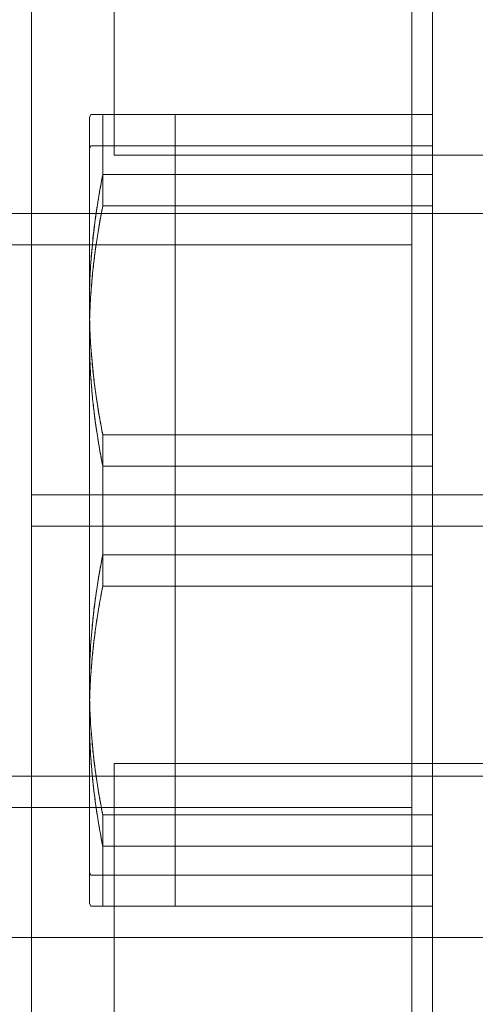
# Model space of a CAD drawing. Header units: inches. Extents: x 1 to 109, y 1 to 85.
# Tile 226 of 256: x 88.211 to 88.335, y 20.682 to 20.952. Entities that reach past the tile are written whole.
import ezdxf

# ---------------------------------------------------------------- set-up
doc = ezdxf.new("R2010")
doc.units = ezdxf.units.IN
doc.header["$MEASUREMENT"] = 0

msp = doc.modelspace()

# ---------------------------------------------------------------- linework, layer by layer
at = {"color": 7, "linetype": 'Continuous', "lineweight": 15, "ltscale": 5}
for p, q in [((88.21399, 20.61336), (88.21399, 21.44669)), ((88.31816, 20.61336), (88.31816, 21.44669)), ((88.21399, 20.60477), (88.21399, 21.43811)), ((88.31816, 20.60477), (88.31816, 21.43811)), ((88.23664, 21.08144), (88.23664, 20.91477)), ((88.21399, 21.03569), (88.21399, 20.67944)), ((88.21399, 20.82169), (88.21399, 21.03002)), ((88.21399, 20.67086), (88.21399, 21.02711)), ((88.21399, 20.81311), (88.21399, 21.02144)), ((88.32382, 20.67669), (88.32382, 20.96669)), ((88.32382, 20.66811), (88.32382, 20.95811)), ((88.2302, 20.92586), (88.22982, 20.92504)), ((88.22982, 20.92504), (88.2302, 20.92586)), ((88.22982, 20.71834), (88.22982, 20.92504)), ((88.22982, 20.87377), (88.22982, 20.92504)), ((88.22982, 20.92504), (88.22982, 20.87377)), ((88.25332, 20.92586), (88.2302, 20.92586)), ((88.23348, 20.92586), (88.23348, 20.90941)), ((88.23348, 20.90941), (88.23348, 20.92586)), ((88.32382, 20.92586), (88.23348, 20.92586)), ((88.25332, 20.92586), (88.25332, 20.71752)), ((88.32382, 20.90941), (88.32382, 20.92586)), ((88.32382, 20.92586), (88.32382, 20.90941)), ((88.2302, 20.91727), (88.22982, 20.91645)), ((88.22982, 20.91645), (88.2302, 20.91727)), ((88.22982, 20.70976), (88.22982, 20.91645)), ((88.22982, 20.91645), (88.22982, 20.86519)), ((88.22982, 20.86519), (88.22982, 20.91645)), ((88.25332, 20.91727), (88.2302, 20.91727)), ((88.23348, 20.91727), (88.23348, 20.90082)), ((88.23348, 20.90082), (88.23348, 20.91727)), ((88.32382, 20.91727), (88.23348, 20.91727)), ((88.25332, 20.91727), (88.25332, 20.70894)), ((88.32382, 20.90082), (88.32382, 20.91727)), ((88.32382, 20.91727), (88.32382, 20.90082)), ((88.23664, 20.91477), (88.40331, 20.91477)), ((88.32382, 20.90941), (88.23348, 20.90941)), ((88.32382, 20.83814), (88.32382, 20.90941)), ((88.32382, 20.90082), (88.23348, 20.90082)), ((88.32382, 20.90082), (88.32382, 20.82955)), ((88.21399, 20.89877), (88.10982, 20.89877)), ((88.21399, 20.89877), (88.10982, 20.89877)), ((88.31816, 20.89877), (88.21399, 20.89877)), ((88.31816, 20.89877), (88.21399, 20.89877)), ((88.21399, 20.74461), (88.21399, 20.89877)), ((88.21399, 20.74461), (88.21399, 20.89877)), ((88.42232, 20.89877), (88.31816, 20.89877)), ((88.42232, 20.89877), (88.31816, 20.89877)), ((88.31816, 20.74461), (88.31816, 20.89877)), ((88.31816, 20.74461), (88.31816, 20.89877)), ((88.21399, 20.89019), (88.10982, 20.89019)), ((88.21399, 20.89019), (88.10982, 20.89019)), ((88.31816, 20.89019), (88.21399, 20.89019)), ((88.31816, 20.89019), (88.21399, 20.89019)), ((88.21399, 20.73602), (88.21399, 20.89019)), ((88.21399, 20.73602), (88.21399, 20.89019)), ((88.31816, 20.73602), (88.31816, 20.89019)), ((88.31816, 20.73602), (88.31816, 20.89019)), ((88.22982, 20.76961), (88.22982, 20.87377)), ((88.22982, 20.87377), (88.22982, 20.76961)), ((88.22982, 20.76102), (88.22982, 20.86519)), ((88.22982, 20.86519), (88.22982, 20.76102)), ((88.23348, 20.83814), (88.23348, 20.80524)), ((88.23348, 20.80524), (88.23348, 20.83814)), ((88.23348, 20.83814), (88.32382, 20.83814)), ((88.32382, 20.83814), (88.32382, 20.80524)), ((88.32382, 20.80524), (88.32382, 20.83814)), ((88.23348, 20.82955), (88.23348, 20.79666)), ((88.23348, 20.82955), (88.32382, 20.82955)), ((88.23348, 20.79666), (88.23348, 20.82955)), ((88.32382, 20.82955), (88.32382, 20.79666)), ((88.32382, 20.79666), (88.32382, 20.82955)), ((88.21399, 20.82169), (88.21399, 20.63777)), ((88.21399, 20.82169), (88.34732, 20.82169)), ((88.21399, 20.81311), (88.21399, 20.62919)), ((88.21399, 20.81311), (88.34732, 20.81311)), ((88.32382, 20.80524), (88.23348, 20.80524)), ((88.32382, 20.80524), (88.32382, 20.73397)), ((88.32382, 20.79666), (88.23348, 20.79666)), ((88.32382, 20.79666), (88.32382, 20.72539)), ((88.22982, 20.71834), (88.22982, 20.76961)), ((88.22982, 20.71834), (88.22982, 20.76961)), ((88.22982, 20.70976), (88.22982, 20.76102)), ((88.22982, 20.70976), (88.22982, 20.76102)), ((88.23664, 20.74811), (88.23664, 20.58144)), ((88.40331, 20.74811), (88.23664, 20.74811)), ((88.10982, 20.74461), (88.21399, 20.74461)), ((88.10982, 20.74461), (88.21399, 20.74461)), ((88.21399, 20.74461), (88.31816, 20.74461)), ((88.21399, 20.74461), (88.31816, 20.74461)), ((88.31816, 20.74461), (88.42232, 20.74461)), ((88.31816, 20.74461), (88.42232, 20.74461)), ((88.10982, 20.73602), (88.21399, 20.73602)), ((88.10982, 20.73602), (88.21399, 20.73602)), ((88.21399, 20.73602), (88.31816, 20.73602)), ((88.21399, 20.73602), (88.31816, 20.73602)), ((88.23348, 20.73397), (88.23348, 20.71752)), ((88.23348, 20.71752), (88.23348, 20.73397)), ((88.23348, 20.73397), (88.32382, 20.73397)), ((88.32382, 20.73397), (88.32382, 20.71752)), ((88.32382, 20.71752), (88.32382, 20.73397)), ((88.23348, 20.72539), (88.23348, 20.70894)), ((88.23348, 20.70894), (88.23348, 20.72539)), ((88.23348, 20.72539), (88.32382, 20.72539)), ((88.32382, 20.72539), (88.32382, 20.70894)), ((88.32382, 20.70894), (88.32382, 20.72539)), ((88.2302, 20.71752), (88.22982, 20.71834)), ((88.22982, 20.71834), (88.2302, 20.71752)), ((88.25332, 20.71752), (88.2302, 20.71752)), ((88.32382, 20.71752), (88.23348, 20.71752)), ((88.2302, 20.70894), (88.22982, 20.70976)), ((88.22982, 20.70976), (88.2302, 20.70894)), ((88.25332, 20.70894), (88.2302, 20.70894)), ((88.32382, 20.70894), (88.23348, 20.70894)), ((88.42232, 20.70044), (87.96124, 20.70044))]:
    msp.add_line(p, q, dxfattribs=at)
for points, knots in [([(88.2302, 20.92586), (88.23036, 20.92586), (88.23067, 20.92586), (88.23141, 20.92586), (88.23233, 20.92586), (88.23309, 20.92586), (88.23348, 20.92586)], [0, 0, 0, 0, 0.249484, 0.49919, 0.749506, 1, 1, 1, 1]), ([(88.23348, 20.92586), (88.23322, 20.92586), (88.23263, 20.92586), (88.23186, 20.92586), (88.23116, 20.92586), (88.23059, 20.92586), (88.23033, 20.92586), (88.2302, 20.92586)], [0, 0, 0, 0, 0.168225, 0.375887, 0.583653, 0.791763, 1, 1, 1, 1]), ([(88.2302, 20.91727), (88.23036, 20.91727), (88.23067, 20.91727), (88.23141, 20.91727), (88.23233, 20.91727), (88.23309, 20.91727), (88.23348, 20.91727)], [0, 0, 0, 0, 0.249484, 0.49919, 0.749506, 1, 1, 1, 1]), ([(88.23348, 20.91727), (88.23322, 20.91727), (88.23263, 20.91727), (88.23186, 20.91727), (88.23116, 20.91727), (88.23059, 20.91727), (88.23033, 20.91727), (88.2302, 20.91727)], [0, 0, 0, 0, 0.168225, 0.375887, 0.583653, 0.791763, 1, 1, 1, 1]), ([(88.23348, 20.90941), (88.23306, 20.9072), (88.23223, 20.9028), (88.23126, 20.89614), (88.23051, 20.88946), (88.23008, 20.8835), (88.22986, 20.87826), (88.22984, 20.87527), (88.22982, 20.87377)], [0, 0, 0, 0, 0.186951, 0.373898, 0.561542, 0.749183, 0.874558, 1, 1, 1, 1]), ([(88.22982, 20.87377), (88.22984, 20.87554), (88.22987, 20.87907), (88.23017, 20.88521), (88.23077, 20.89218), (88.23165, 20.89896), (88.23258, 20.9047), (88.23318, 20.90784), (88.23348, 20.90941)], [0, 0, 0, 0, 0.147862, 0.295834, 0.51449, 0.73346, 0.866703, 1, 1, 1, 1]), ([(88.23348, 20.90082), (88.23293, 20.89788), (88.23211, 20.89348), (88.23128, 20.88756), (88.23075, 20.88311), (88.23034, 20.87865), (88.23005, 20.87417), (88.22986, 20.86968), (88.22984, 20.86669), (88.22982, 20.86519)], [0, 0, 0, 0, 0.249245, 0.374063, 0.498881, 0.624033, 0.749185, 0.874592, 1, 1, 1, 1]), ([(88.22982, 20.86519), (88.22984, 20.86667), (88.22986, 20.87021), (88.23012, 20.87578), (88.23058, 20.88145), (88.23116, 20.88665), (88.23181, 20.89139), (88.23258, 20.89611), (88.23318, 20.89925), (88.23348, 20.90082)], [0, 0, 0, 0, 0.124402, 0.295829, 0.467421, 0.600442, 0.733464, 0.866731, 1, 1, 1, 1]), ([(88.22982, 20.87377), (88.22984, 20.87201), (88.22987, 20.86847), (88.23017, 20.86234), (88.23077, 20.85536), (88.23165, 20.84859), (88.23258, 20.84285), (88.23318, 20.83971), (88.23348, 20.83814)], [0, 0, 0, 0, 0.147862, 0.295834, 0.51449, 0.73346, 0.866703, 1, 1, 1, 1]), ([(88.23348, 20.83814), (88.23316, 20.83979), (88.23253, 20.84309), (88.23174, 20.84807), (88.23106, 20.85307), (88.23043, 20.85901), (88.22993, 20.86592), (88.22986, 20.87115), (88.22982, 20.87377)], [0, 0, 0, 0, 0.140222, 0.280443, 0.420941, 0.561439, 0.780546, 1, 1, 1, 1]), ([(88.22982, 20.86519), (88.22984, 20.8637), (88.22986, 20.86017), (88.23012, 20.85459), (88.23058, 20.84892), (88.23116, 20.84372), (88.23181, 20.83899), (88.23258, 20.83426), (88.23318, 20.83112), (88.23348, 20.82955)], [0, 0, 0, 0, 0.124402, 0.295829, 0.467421, 0.600442, 0.733464, 0.866731, 1, 1, 1, 1]), ([(88.23348, 20.82955), (88.23313, 20.83139), (88.23243, 20.83506), (88.23163, 20.84022), (88.231, 20.84504), (88.23053, 20.8495), (88.23018, 20.85397), (88.22989, 20.8592), (88.22985, 20.86294), (88.22982, 20.86519)], [0, 0, 0, 0, 0.1557197, 0.3115258, 0.4364786, 0.5614307, 0.6866186, 0.8118061, 1, 1, 1, 1]), ([(88.23348, 20.80524), (88.23318, 20.80368), (88.23258, 20.80056), (88.23166, 20.79485), (88.23077, 20.78809), (88.23018, 20.7811), (88.22987, 20.77494), (88.22984, 20.77138), (88.22982, 20.76961)], [0, 0, 0, 0, 0.1323604, 0.264773, 0.4833001, 0.7021283, 0.8510086, 1, 1, 1, 1]), ([(88.22982, 20.76961), (88.22986, 20.77221), (88.22993, 20.77742), (88.23043, 20.7843), (88.23105, 20.79024), (88.23173, 20.79525), (88.23252, 20.80025), (88.23316, 20.80358), (88.23348, 20.80524)], [0, 0, 0, 0, 0.21801, 0.436368, 0.577127, 0.717888, 0.858943, 1, 1, 1, 1]), ([(88.23348, 20.79666), (88.23318, 20.7951), (88.23258, 20.79198), (88.23182, 20.78728), (88.23117, 20.78257), (88.23059, 20.77737), (88.23013, 20.77169), (88.22986, 20.76608), (88.22984, 20.76252), (88.22982, 20.76102)], [0, 0, 0, 0, 0.132385, 0.26477, 0.397385, 0.53, 0.702133, 0.87443, 1, 1, 1, 1]), ([(88.22982, 20.76102), (88.22985, 20.76325), (88.22989, 20.76697), (88.23018, 20.77218), (88.23053, 20.77664), (88.23099, 20.7811), (88.23162, 20.78592), (88.23242, 20.79112), (88.23313, 20.79481), (88.23348, 20.79666)], [0, 0, 0, 0, 0.186769, 0.311572, 0.436376, 0.561421, 0.686467, 0.843188, 1, 1, 1, 1]), ([(88.22982, 20.76961), (88.22986, 20.767), (88.22993, 20.76179), (88.23043, 20.75491), (88.23105, 20.74897), (88.23173, 20.74396), (88.23252, 20.73896), (88.23316, 20.73563), (88.23348, 20.73397)], [0, 0, 0, 0, 0.21801, 0.436368, 0.577127, 0.717888, 0.858943, 1, 1, 1, 1]), ([(88.23348, 20.73397), (88.23318, 20.73553), (88.23258, 20.73865), (88.23166, 20.74436), (88.23077, 20.75112), (88.23018, 20.75811), (88.22987, 20.76427), (88.22984, 20.76783), (88.22982, 20.76961)], [0, 0, 0, 0, 0.13236, 0.264773, 0.4833, 0.702128, 0.851009, 1, 1, 1, 1]), ([(88.23348, 20.72539), (88.23318, 20.72695), (88.23258, 20.73007), (88.23182, 20.73476), (88.23117, 20.73948), (88.23059, 20.74468), (88.23013, 20.75036), (88.22986, 20.75597), (88.22984, 20.75952), (88.22982, 20.76102)], [0, 0, 0, 0, 0.132385, 0.26477, 0.397385, 0.53, 0.702133, 0.87443, 1, 1, 1, 1]), ([(88.22982, 20.76102), (88.22985, 20.75879), (88.22989, 20.75507), (88.23018, 20.74987), (88.23053, 20.7454), (88.23099, 20.74095), (88.23162, 20.73612), (88.23242, 20.73093), (88.23313, 20.72723), (88.23348, 20.72539)], [0, 0, 0, 0, 0.1867688, 0.311572, 0.4363756, 0.561421, 0.6864672, 0.8431875, 1, 1, 1, 1]), ([(88.2302, 20.71752), (88.23033, 20.71752), (88.23059, 20.71752), (88.23115, 20.71752), (88.23186, 20.71752), (88.23263, 20.71752), (88.23322, 20.71752), (88.23348, 20.71752)], [0, 0, 0, 0, 0.207638, 0.415405, 0.623536, 0.831775, 1, 1, 1, 1]), ([(88.23348, 20.71752), (88.23309, 20.71752), (88.23233, 20.71752), (88.23142, 20.71752), (88.23067, 20.71752), (88.23036, 20.71752), (88.2302, 20.71752)], [0, 0, 0, 0, 0.249535, 0.499239, 0.749511, 1, 1, 1, 1]), ([(88.23348, 20.70894), (88.23309, 20.70894), (88.23233, 20.70894), (88.23142, 20.70894), (88.23067, 20.70894), (88.23036, 20.70894), (88.2302, 20.70894)], [0, 0, 0, 0, 0.249535, 0.499239, 0.749511, 1, 1, 1, 1]), ([(88.2302, 20.70894), (88.23033, 20.70894), (88.23059, 20.70894), (88.23115, 20.70894), (88.23186, 20.70894), (88.23263, 20.70894), (88.23322, 20.70894), (88.23348, 20.70894)], [0, 0, 0, 0, 0.207638, 0.415405, 0.623536, 0.831775, 1, 1, 1, 1])]:
    msp.add_open_spline(points, degree=3, knots=knots, dxfattribs=at)

doc.saveas('drawing.dxf')
